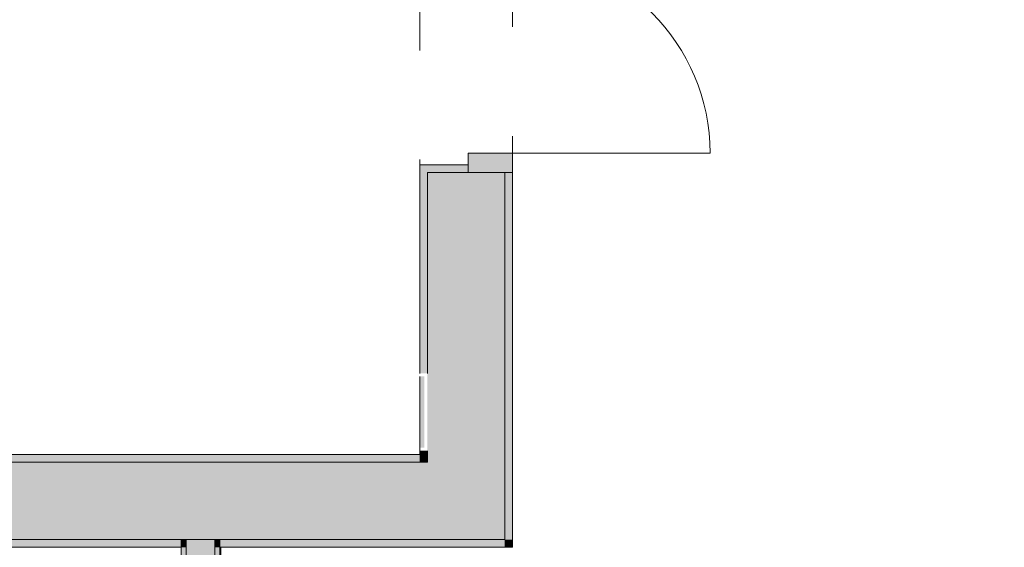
# Model space of a CAD drawing. Header units: millimetres. Extents: x -14761 to 157739, y -22400 to 107990.
# Tile 111 of 256: x 73444 to 75994, y 59730 to 61095. Entities that reach past the tile are written whole.
import ezdxf

# ---------------------------------------------------------------- set-up
doc = ezdxf.new("R2010")
doc.units = ezdxf.units.MM
doc.header["$MEASUREMENT"] = 0
doc.linetypes.add('Штриховая', pattern=[564.444447, 282.222223, -282.222223])
for name, color, linetype in [('Конструктив - стены бассейнов жб нов', 7, 'Continuous'), ('Конструктив - Стены Блок 200 нов', 7, 'Continuous'), ('Элемент Модели - Зона', 7, 'Continuous')]:
    doc.layers.add(name, color=color, linetype=linetype)

msp = doc.modelspace()

# ---------------------------------------------------------------- hatches: boundary and pattern name
at = {"layer": 'Конструктив - стены бассейнов жб нов', "linetype": 'Continuous', "lineweight": 0, "true_color": 0x000000}
for points in [[(73874.5, 59750), (73862, 59750), (73862, 59730), (73874.5, 59730)], [(73949.5, 59750), (73874.5, 59750), (73874.5, 59730), (73949.5, 59730)], [(73962, 59750), (73949.5, 59750), (73949.5, 59730), (73962, 59730)], [(73874.5, 54312.5), (73874.5, 59730), (73862, 59730), (73862, 54312.5)], [(73949.5, 54300), (73949.5, 59730), (73874.5, 59730), (73874.5, 54300)], [(73962, 59730), (73949.5, 59730), (73949.5, 54225), (73962, 54225)]]:
    msp.add_hatch(color=18, dxfattribs=at).paths.add_polyline_path(points)
at = {"layer": 'Конструктив - Стены Блок 200 нов', "linetype": 'Continuous', "lineweight": 0, "true_color": 0x000000}
for points in [[(74605, 60700), (74720, 60700), (74720, 60750), (74605, 60750)], [(74480, 60720), (74480, 60700), (74500, 60700), (74605, 60700), (74605, 60720)], [(74480, 60180), (74500, 60180), (74500, 60700), (74480, 60700)], [(74500, 60700), (74500, 59950), (74700, 59950), (74700, 60700), (74605, 60700)], [(74700, 59750), (74720, 59750), (74720, 60700), (74700, 60700)], [(74480, 59988), (74492, 59988), (74492, 60172), (74480, 60172)], [(74480, 59970), (60850, 59970), (60850, 59950), (74480, 59950)], [(74480, 59970), (74500, 59970), (74500, 59980), (74480, 59980)], [(74480, 59970), (74500, 59950), (74500, 59970)], [(74480, 59950), (74500, 59950), (74480, 59970)], [(74500, 59950), (60830, 59950), (60830, 59750), (74500, 59750)], [(74500, 59950), (74700, 59750), (74700, 59950)], [(74500, 59750), (74700, 59750), (74500, 59950)], [(73862, 59750), (61138, 59750), (61138, 59730), (73862, 59730)], [(74700, 59750), (73962, 59750), (73962, 59730), (74700, 59730)], [(74720, 59750), (74700, 59750), (74720, 59730)], [(74700, 59730), (74720, 59730), (74700, 59750)]]:
    msp.add_hatch(color=18, dxfattribs=at).paths.add_polyline_path(points)

# ---------------------------------------------------------------- linework, layer by layer
at = {"layer": 'Конструктив - стены бассейнов жб нов', "color": 251, "linetype": 'Continuous', "lineweight": 20, "true_color": 0x575757}
for p, q in [((73874.5, 59730), (73874.5, 54300)), ((73949.5, 54300), (73949.5, 59730))]:
    msp.add_line(p, q, dxfattribs=at)
at = {"layer": 'Конструктив - стены бассейнов жб нов', "color": 251, "linetype": 'Continuous', "lineweight": 20, "true_color": 0x575757, "flags": 128}
for points in [[(73862, 59730), (73862, 54312.5)], [(73962, 54212.5), (73962, 59730)]]:
    msp.add_lwpolyline(points, dxfattribs=at)
at = {"layer": 'Конструктив - Стены Блок 200 нов', "color": 251, "linetype": 'Continuous', "lineweight": 5, "true_color": 0x575757}
for p, q in [((74605, 60700), (74605, 60750)), ((74605, 60750), (74720, 60750)), ((74720, 60750), (74720, 60700)), ((74720, 60750), (75232, 60750)), ((74720, 60700), (74605, 60700))]:
    msp.add_line(p, q, dxfattribs=at)
at = {"layer": 'Конструктив - Стены Блок 200 нов', "color": 251, "linetype": 'Continuous', "lineweight": 20, "true_color": 0x575757}
for p, q in [((74605, 60720), (74480, 60720)), ((74480, 60700), (74480, 60720)), ((74480, 60700), (74480, 60720)), ((74605, 60720), (74480, 60720)), ((74605, 60700), (74605, 60720)), ((74500, 60700), (74500, 60180)), ((74500, 60700), (74605, 60700)), ((74700, 60700), (74605, 60700)), ((74700, 60700), (74605, 60700)), ((74700, 60700), (74605, 60700)), ((74700, 59950), (74700, 60700)), ((74720, 60700), (74700, 60700)), ((74720, 60700), (74700, 60700)), ((74720, 60700), (74700, 60700)), ((74500, 59980), (74500, 59970)), ((74500, 59950), (74500, 59970)), ((74500, 59950), (74500, 59970)), ((74500, 59950), (60830, 59950)), ((74700, 59750), (74700, 59950)), ((74700, 59750), (74700, 59950)), ((61138, 59750), (73862, 59750)), ((73862, 59750), (73862, 59730)), ((73874.5, 59750), (73862, 59750)), ((73862, 59750), (73862, 59730)), ((73874.5, 59750), (73862, 59750)), ((73949.5, 59750), (73874.5, 59750)), ((73874.5, 59730), (73874.5, 59750)), ((73949.5, 59750), (73874.5, 59750)), ((73962, 59750), (73949.5, 59750)), ((73949.5, 59730), (73949.5, 59750)), ((73962, 59750), (73949.5, 59750)), ((73962, 59730), (73962, 59750)), ((73962, 59750), (74500, 59750)), ((73962, 59730), (73962, 59750)), ((74500, 59750), (74700, 59750))]:
    msp.add_line(p, q, dxfattribs=at)
at = {"layer": 'Конструктив - Стены Блок 200 нов', "color": 251, "linetype": 'Continuous', "lineweight": 20, "true_color": 0x575757, "flags": 128}
for points in [[(74480, 60700), (74480, 60180)], [(74720, 59750), (74720, 60700)], [(74480, 60172), (74480, 59988)], [(74480, 59970), (60850, 59970)], [(74480, 59980), (74480, 59970)], [(74720, 59730), (74720, 59750)], [(61138, 59730), (73862, 59730)], [(73962, 59730), (74720, 59730)]]:
    msp.add_lwpolyline(points, dxfattribs=at)
at = {"layer": 'Конструктив - Стены Блок 200 нов', "color": 251, "linetype": 'Continuous', "lineweight": 5, "true_color": 0x575757}
msp.add_arc((74720, 60750), 512, 0, 90, dxfattribs=at)
at = {"layer": 'Элемент Модели - Зона', "color": 7, "linetype": 'Штриховая', "lineweight": 15, "flags": 128}
for points in [[(36150, 44957.4), (36110, 44957.4), (36110, 36320), (41880.3, 36320), (41880.3, 39141.6), (45142.5, 42405.1), (45156.7, 42391), (45156.7, 42420), (63300, 42420), (63300, 42400), (77399.7, 42400), (77399.7, 42420), (114081.4, 42420), (117316.7, 39176.5), (117320.1, 38841.9), (117320.1, 36305), (117360, 36305), (117360, 34300), (117120, 34300), (117120, 35700), (116700, 35700), (116700, 36100), (108300, 36100), (108300, 35700), (107700, 35700), (107700, 36100), (99320, 36100), (99320, 26970), (107700, 26970), (107700, 27650), (108300, 27650), (108300, 26460), (112380, 26460), (112380, 27370), (112500, 27370), (112500, 21180.1), (117120, 21180.1), (117120, 26250), (116650, 26250), (116650, 27750), (117120, 27750), (117120, 32800), (117360, 32800), (117360, 20150.1), (117120, 20150.1), (117120, 20940.1), (99320, 20940.1), (99320, 14650.1), (117120, 14650.1), (117120, 17700.1), (116700.1, 17700.1), (116700.1, 18325.6), (117120, 18325.6), (117120, 18650.1), (117360, 18650.1), (117360, 18320.1), (120850, 18320.1), (120850, 37205.1), (120238.9, 37205.1), (120238.9, 45000), (125700, 45000), (125700, 45300), (126300, 45300), (126300, 45000), (141025, 45000), (141025, 45100), (140125, 45100), (140125, 47500), (132700, 47500), (132700, 53680), (130530, 53680), (130530, 54300), (129182.9, 54300), (126300, 54300), (126300, 53700), (125700, 53700), (125700, 54212.5), (124799.8, 54212.5), (117300, 54212.5), (117300, 53700), (116700, 53700), (116700, 54212.5), (108300, 54212.5), (108300, 53700), (107700, 53700), (107700, 54212.5), (99300, 54212.5), (99300, 53700), (98700, 53700), (98700, 54212.5), (90650, 54212.5), (90650, 53700), (90050, 53700), (89950, 53700), (89950, 48632.8), (77450.1, 48632.8), (77450.1, 53800), (77450.1, 61690), (77460.1, 61690), (77460.1, 67850), (74720, 67850), (74720, 59730), (73964.5, 59730), (73964.5, 54212), (72300.1, 54212), (72300.1, 53700), (71700.1, 53700), (71700.1, 54212), (63300, 54212), (63300, 53700), (62700, 53700), (62700, 54212), (61025, 54212), (61025, 46500), (61025, 45000), (54300, 45000), (54300, 44700), (53700, 44700), (53700, 45000), (45300, 45000), (45300, 44700), (44700, 44700), (44700, 45000), (36750, 45000), (36750, 44700), (36150, 44700)], [(60850, 59970), (61000, 59970), (65300, 59970), (69800, 59970), (70000, 59970), (74300, 59970), (74480, 59970), (74480, 62499.9), (74480, 62699.9), (74480, 62800), (74480, 63080), (72300.1, 63080), (72300.1, 62700), (71700.1, 62700), (71700.1, 63080), (63300, 63080), (63300, 62700), (62700, 62700), (62700, 63080), (60850, 63080)]]:
    msp.add_lwpolyline(points, close=True, dxfattribs=at)

doc.saveas('drawing.dxf')
